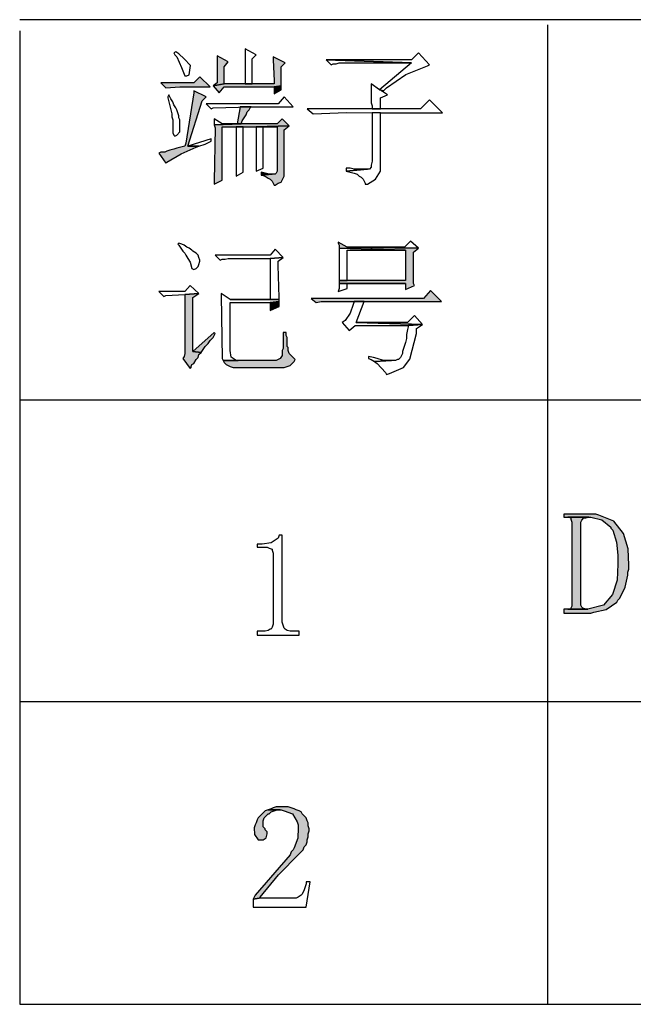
# Model space of a CAD drawing. Header units: millimetres. Extents: x 32176 to 33823, y 9936 to 11145.
# Tile 2 of 43: x 32389 to 32402, y 9945 to 9966. Entities that reach past the tile are written whole.
import ezdxf

# ---------------------------------------------------------------- set-up
doc = ezdxf.new("R2010")
doc.units = ezdxf.units.MM
doc.layers.add('Z_entity', color=7, linetype='Continuous')
doc.layers.add('Z_Mask_solid', color=7, linetype='Continuous')

msp = doc.modelspace()

# ---------------------------------------------------------------- hatches: boundary and pattern name
at = {"layer": 'Z_Mask_solid'}
for points in [[(32392.989, 9964.866), (32392.989, 9964.823), (32392.989, 9964.378), (32392.989, 9964.294), (32392.904, 9964.23), (32393.137, 9964.273), (32393.137, 9964.633), (32393.222, 9964.739)], [(32394.175, 9964.844), (32394.175, 9964.781), (32394.196, 9964.336), (32394.196, 9964.273), (32393.137, 9964.273), (32392.904, 9964.23), (32393.031, 9964.082), (32393.137, 9964.209), (32394.196, 9964.209), (32394.344, 9964.23), (32394.344, 9964.273), (32394.344, 9964.633), (32394.429, 9964.717)], [(32392.628, 9964.421), (32392.501, 9964.294), (32391.802, 9964.294), (32391.908, 9964.188), (32392.205, 9964.209), (32392.84, 9964.209)], [(32392.501, 9964.124), (32392.501, 9964.082), (32392.332, 9963.023), (32392.311, 9962.959), (32392.141, 9962.917), (32392.078, 9962.896), (32391.993, 9962.875), (32391.93, 9962.853), (32391.887, 9962.832), (32391.802, 9962.832), (32391.76, 9962.811), (32391.908, 9962.599), (32391.93, 9962.621), (32392.227, 9962.795), (32392.544, 9962.938), (32392.607, 9962.959), (32392.374, 9962.959), (32392.671, 9963.912), (32392.756, 9963.997)], [(32394.344, 9964.23), (32394.196, 9964.209), (32394.196, 9964.061), (32394.344, 9964.145), (32394.344, 9964.167)], [(32393.709, 9963.785), (32393.476, 9963.785), (32393.412, 9963.425), (32393.094, 9963.425), (32393.497, 9963.425), (32393.518, 9963.489), (32393.603, 9963.616), (32393.624, 9963.68), (32393.666, 9963.722), (32393.687, 9963.764)], [(32394.365, 9963.531), (32394.259, 9963.425), (32393.497, 9963.425), (32392.925, 9963.404), (32392.946, 9963.341), (32392.925, 9962.218), (32392.925, 9962.155), (32393.094, 9962.239), (32393.094, 9963.362), (32393.815, 9963.362), (32394.514, 9963.383)], [(32394.514, 9963.383), (32393.815, 9963.362), (32394.259, 9963.362), (32394.259, 9962.43), (32394.238, 9962.388), (32394.217, 9962.366), (32394.153, 9962.366), (32393.92, 9962.345), (32393.942, 9962.345), (32394.005, 9962.324), (32394.069, 9962.282), (32394.111, 9962.26), (32394.153, 9962.218), (32394.196, 9962.133), (32394.217, 9962.133), (32394.281, 9962.176), (32394.344, 9962.197), (32394.408, 9962.324), (32394.408, 9963.298)], [(32393.92, 9962.409), (32393.92, 9962.345), (32394.153, 9962.366), (32394.09, 9962.366), (32394.005, 9962.388)], [(32395.551, 9960.926), (32395.551, 9960.905), (32395.573, 9960.863), (32395.573, 9960.799), (32396.97, 9960.757), (32396.97, 9960.121), (32395.573, 9960.121), (32395.573, 9960.058), (32396.97, 9960.058), (32396.97, 9959.931), (32397.161, 9960.015), (32397.14, 9960.058), (32397.14, 9960.714), (32397.246, 9960.799), (32395.742, 9960.82)], [(32397.5, 9959.909), (32397.352, 9959.74), (32394.979, 9959.74), (32395.085, 9959.655), (32395.191, 9959.676), (32397.733, 9959.676)], [(32392.607, 9959.846), (32392.311, 9959.825), (32392.311, 9958.575), (32392.29, 9958.512), (32392.268, 9958.469), (32392.417, 9958.257), (32392.438, 9958.279), (32392.438, 9958.3), (32392.459, 9958.342), (32392.501, 9958.363), (32392.544, 9958.448), (32392.586, 9958.49), (32392.607, 9958.554), (32392.65, 9958.596), (32392.48, 9958.617), (32392.48, 9959.761)], [(32394.302, 9959.676), (32394.111, 9959.655), (32394.111, 9959.486), (32394.302, 9959.571), (32394.302, 9959.634)], [(32392.925, 9959.02), (32392.48, 9958.617), (32392.65, 9958.596), (32392.734, 9958.723), (32392.798, 9958.787), (32392.84, 9958.85), (32392.904, 9958.914), (32392.946, 9958.999)], [(32394.45, 9959.02), (32394.386, 9959.02), (32394.386, 9958.681), (32394.365, 9958.639), (32394.365, 9958.533), (32394.323, 9958.469), (32394.238, 9958.427), (32393.116, 9958.427), (32393.137, 9958.385), (32393.179, 9958.342), (32393.264, 9958.3), (32393.327, 9958.279), (32394.408, 9958.279), (32394.471, 9958.3), (32394.535, 9958.321), (32394.619, 9958.406), (32394.641, 9958.448), (32394.514, 9958.575), (32394.492, 9958.639), (32394.492, 9958.702), (32394.471, 9958.723), (32394.471, 9958.914), (32394.45, 9958.956)], [(32400.868, 9955.186), (32400.317, 9955.186), (32400.317, 9955.123), (32400.889, 9955.123), (32401.122, 9955.065), (32401.312, 9954.911), (32401.312, 9954.89), (32401.355, 9954.847), (32401.435, 9954.589), (32401.461, 9954.318), (32401.461, 9954.127), (32401.445, 9953.791), (32401.352, 9953.485), (32401.155, 9953.262), (32400.825, 9953.174), (32400.317, 9953.174), (32400.317, 9953.09), (32400.889, 9953.09), (32400.952, 9953.111), (32401.218, 9953.167), (32401.439, 9953.322), (32401.461, 9953.365), (32401.503, 9953.407), (32401.617, 9953.641), (32401.672, 9953.894), (32401.672, 9953.958), (32401.694, 9954.021), (32401.694, 9954.106), (32401.68, 9954.448), (32401.578, 9954.777), (32401.375, 9955.034), (32401.058, 9955.165), (32400.995, 9955.186), (32400.931, 9955.186)], [(32400.402, 9955.123), (32400.423, 9955.123), (32400.465, 9955.102), (32400.465, 9955.08), (32400.486, 9955.017), (32400.486, 9953.238), (32400.465, 9953.195), (32400.465, 9953.174), (32400.402, 9953.174), (32400.825, 9953.174), (32400.783, 9953.174), (32400.719, 9953.195), (32400.698, 9953.217), (32400.677, 9953.259), (32400.677, 9955.017), (32400.698, 9955.059), (32400.74, 9955.102), (32400.783, 9955.102), (32400.846, 9955.123)], [(32394.344, 9949.002), (32394.238, 9949.002), (32394.175, 9948.981), (32394.132, 9948.959), (32394.069, 9948.938), (32394.344, 9948.938), (32394.408, 9948.917), (32394.584, 9948.853), (32394.683, 9948.684), (32394.704, 9948.621), (32394.704, 9948.557), (32394.695, 9948.336), (32394.619, 9948.133), (32394.598, 9948.091), (32394.556, 9948.049), (32394.535, 9947.985), (32393.793, 9947.138), (32393.751, 9947.053), (32393.878, 9947.074), (32393.899, 9947.096), (32394.29, 9947.564), (32394.725, 9948.006), (32394.81, 9948.091), (32394.831, 9948.155), (32394.874, 9948.197), (32394.895, 9948.26), (32394.895, 9948.303), (32394.916, 9948.366), (32394.916, 9948.43), (32394.937, 9948.493), (32394.937, 9948.536), (32394.916, 9948.599), (32394.916, 9948.663), (32394.895, 9948.705), (32394.874, 9948.769), (32394.789, 9948.854), (32394.768, 9948.896), (32394.725, 9948.917), (32394.662, 9948.938), (32394.619, 9948.959), (32394.556, 9948.981), (32394.492, 9949.002), (32394.429, 9949.002)], [(32394.069, 9948.938), (32394.005, 9948.917), (32393.857, 9948.769), (32393.836, 9948.726), (32393.815, 9948.663), (32393.793, 9948.621), (32393.772, 9948.557), (32393.781, 9948.418), (32393.857, 9948.303), (32393.963, 9948.303), (32394.026, 9948.345), (32394.048, 9948.43), (32394.048, 9948.472), (32394.005, 9948.515), (32394.005, 9948.536), (32393.963, 9948.578), (32393.963, 9948.705), (32393.984, 9948.769), (32394.069, 9948.854), (32394.09, 9948.854), (32394.132, 9948.896), (32394.259, 9948.938), (32394.323, 9948.938)]]:
    msp.add_hatch(color=18, dxfattribs=at).paths.add_polyline_path(points)

# ---------------------------------------------------------------- linework, layer by layer
at = {"layer": 'Z_entity', "color": 7}
for p, q in [((32418.489, 9965.628), (32388.816, 9965.628)), ((32399.978, 9965.522), (32399.978, 9944.829)), ((32388.816, 9965.395), (32388.816, 9944.829)), ((32392.12, 9964.95), (32392.078, 9964.929)), ((32392.078, 9964.929), (32392.099, 9964.887)), ((32392.184, 9964.908), (32392.12, 9964.95)), ((32392.29, 9964.802), (32392.184, 9964.908)), ((32393.582, 9965.014), (32393.582, 9964.993)), ((32393.815, 9964.887), (32393.582, 9965.014)), ((32393.582, 9964.993), (32393.582, 9964.357)), ((32397.246, 9964.929), (32397.097, 9964.781)), ((32397.479, 9964.675), (32397.246, 9964.929)), ((32392.099, 9964.887), (32392.141, 9964.844)), ((32392.141, 9964.844), (32392.24, 9964.616)), ((32392.425, 9964.658), (32392.29, 9964.802)), ((32392.989, 9964.866), (32392.989, 9964.823)), ((32393.222, 9964.739), (32392.989, 9964.866)), ((32392.989, 9964.823), (32392.989, 9964.378)), ((32393.137, 9964.633), (32393.222, 9964.739)), ((32393.73, 9964.802), (32393.815, 9964.887)), ((32393.73, 9964.273), (32393.73, 9964.802)), ((32394.175, 9964.844), (32394.175, 9964.781)), ((32394.429, 9964.717), (32394.175, 9964.844)), ((32394.175, 9964.781), (32394.196, 9964.336)), ((32394.344, 9964.633), (32394.429, 9964.717)), ((32397.097, 9964.781), (32395.297, 9964.781)), ((32395.297, 9964.781), (32397.097, 9964.717)), ((32395.297, 9964.781), (32395.403, 9964.675)), ((32397.097, 9964.717), (32395.297, 9964.781)), ((32395.403, 9964.675), (32395.445, 9964.696)), ((32395.445, 9964.696), (32395.509, 9964.696)), ((32395.509, 9964.696), (32395.573, 9964.717)), ((32395.573, 9964.717), (32397.097, 9964.717)), ((32397.097, 9964.717), (32396.42, 9964.145)), ((32392.24, 9964.616), (32392.311, 9964.442)), ((32392.396, 9964.463), (32392.425, 9964.658)), ((32393.137, 9964.273), (32393.137, 9964.633)), ((32394.344, 9964.273), (32394.344, 9964.633)), ((32396.982, 9964.468), (32397.436, 9964.654)), ((32397.436, 9964.654), (32397.479, 9964.675)), ((32392.501, 9964.294), (32391.802, 9964.294)), ((32391.802, 9964.294), (32391.908, 9964.188)), ((32392.311, 9964.442), (32392.353, 9964.442)), ((32392.353, 9964.442), (32392.396, 9964.463)), ((32392.628, 9964.421), (32392.501, 9964.294)), ((32392.84, 9964.209), (32392.628, 9964.421)), ((32392.989, 9964.294), (32392.904, 9964.23)), ((32392.904, 9964.23), (32393.137, 9964.273)), ((32393.137, 9964.273), (32392.904, 9964.23)), ((32392.989, 9964.378), (32392.989, 9964.294)), ((32394.196, 9964.273), (32393.137, 9964.273)), ((32393.582, 9964.357), (32393.582, 9964.273)), ((32393.582, 9964.273), (32393.73, 9964.273)), ((32394.196, 9964.336), (32394.196, 9964.273)), ((32394.344, 9964.23), (32394.344, 9964.273)), ((32396.25, 9964.273), (32396.25, 9963.87)), ((32396.42, 9964.145), (32396.25, 9964.273)), ((32396.568, 9964.188), (32396.982, 9964.468)), ((32391.908, 9964.188), (32392.205, 9964.209)), ((32392.205, 9964.209), (32392.84, 9964.209)), ((32392.501, 9964.082), (32392.332, 9963.023)), ((32392.501, 9964.124), (32392.501, 9964.082)), ((32392.756, 9963.997), (32392.501, 9964.124)), ((32392.904, 9964.23), (32393.031, 9964.082)), ((32393.031, 9964.082), (32393.137, 9964.209)), ((32393.137, 9964.209), (32394.196, 9964.209)), ((32394.196, 9964.209), (32394.344, 9964.23)), ((32394.344, 9964.23), (32394.196, 9964.209)), ((32394.196, 9964.209), (32394.196, 9964.061)), ((32394.196, 9964.061), (32394.344, 9964.145)), ((32394.344, 9964.167), (32394.344, 9964.23)), ((32394.344, 9964.145), (32394.344, 9964.167)), ((32396.42, 9964.145), (32396.504, 9964.124)), ((32396.504, 9964.124), (32396.42, 9964.145)), ((32396.589, 9964.04), (32396.462, 9964.124)), ((32396.462, 9964.124), (32396.504, 9964.124)), ((32396.504, 9964.124), (32396.568, 9964.188)), ((32391.972, 9964.04), (32391.951, 9963.997)), ((32391.951, 9963.997), (32391.951, 9963.976)), ((32391.951, 9963.976), (32392.035, 9963.637)), ((32392.014, 9963.955), (32391.972, 9964.04)), ((32392.057, 9963.891), (32392.014, 9963.955)), ((32392.078, 9963.828), (32392.057, 9963.891)), ((32392.374, 9962.959), (32392.671, 9963.912)), ((32392.671, 9963.912), (32392.756, 9963.997)), ((32394.408, 9963.997), (32394.281, 9963.849)), ((32394.598, 9963.785), (32394.408, 9963.997)), ((32396.25, 9963.87), (32396.271, 9963.807)), ((32396.441, 9963.976), (32396.589, 9964.04)), ((32396.441, 9963.743), (32396.441, 9963.976)), ((32397.479, 9963.934), (32397.288, 9963.743)), ((32397.754, 9963.658), (32397.479, 9963.934)), ((32392.12, 9963.764), (32392.078, 9963.828)), ((32392.141, 9963.722), (32392.12, 9963.764)), ((32392.184, 9963.595), (32392.141, 9963.722)), ((32394.281, 9963.849), (32392.756, 9963.849)), ((32392.756, 9963.849), (32392.861, 9963.743)), ((32392.861, 9963.743), (32392.904, 9963.764)), ((32392.904, 9963.764), (32393.709, 9963.785)), ((32393.476, 9963.785), (32393.412, 9963.425)), ((32393.709, 9963.785), (32393.476, 9963.785)), ((32393.603, 9963.616), (32393.624, 9963.68)), ((32393.624, 9963.68), (32393.666, 9963.722)), ((32393.666, 9963.722), (32393.687, 9963.764)), ((32393.687, 9963.764), (32393.709, 9963.785)), ((32393.709, 9963.785), (32394.598, 9963.785)), ((32397.288, 9963.743), (32394.895, 9963.743)), ((32394.895, 9963.743), (32395.022, 9963.637)), ((32395.022, 9963.637), (32395.728, 9963.668)), ((32395.728, 9963.668), (32396.441, 9963.658)), ((32396.271, 9963.807), (32396.271, 9963.743)), ((32396.271, 9963.743), (32396.441, 9963.743)), ((32396.441, 9963.658), (32396.271, 9963.658)), ((32396.271, 9963.658), (32396.271, 9962.642)), ((32396.441, 9963.658), (32397.754, 9963.658)), ((32396.441, 9962.493), (32396.441, 9963.658)), ((32392.035, 9963.637), (32392.035, 9963.574)), ((32392.035, 9963.574), (32392.057, 9963.51)), ((32392.057, 9963.51), (32392.057, 9963.235)), ((32392.184, 9963.552), (32392.184, 9963.595)), ((32392.205, 9963.51), (32392.184, 9963.552)), ((32392.205, 9963.256), (32392.205, 9963.51)), ((32392.925, 9963.531), (32392.925, 9963.404)), ((32393.094, 9963.425), (32392.925, 9963.531)), ((32393.497, 9963.425), (32393.518, 9963.489)), ((32393.518, 9963.489), (32393.603, 9963.616)), ((32394.365, 9963.531), (32394.259, 9963.425)), ((32394.514, 9963.383), (32394.365, 9963.531)), ((32392.057, 9963.235), (32392.078, 9963.192)), ((32392.141, 9963.192), (32392.205, 9963.256)), ((32393.497, 9963.425), (32392.925, 9963.404)), ((32392.925, 9963.404), (32393.497, 9963.425)), ((32392.925, 9963.404), (32392.946, 9963.341)), ((32392.946, 9963.341), (32392.925, 9962.218)), ((32393.412, 9963.425), (32393.094, 9963.425)), ((32393.094, 9963.425), (32393.497, 9963.425)), ((32393.497, 9963.425), (32393.094, 9963.425)), ((32393.094, 9962.239), (32393.094, 9963.362)), ((32393.094, 9963.362), (32393.815, 9963.362)), ((32393.539, 9963.362), (32393.391, 9963.362)), ((32393.391, 9963.362), (32393.391, 9962.324)), ((32394.259, 9963.425), (32393.497, 9963.425)), ((32393.539, 9962.409), (32393.539, 9963.362)), ((32393.815, 9963.362), (32394.514, 9963.383)), ((32394.514, 9963.383), (32393.815, 9963.362)), ((32393.815, 9963.362), (32394.259, 9963.362)), ((32393.815, 9963.362), (32393.815, 9962.43)), ((32394.259, 9963.362), (32393.815, 9963.362)), ((32393.963, 9962.493), (32393.963, 9963.362)), ((32393.963, 9963.362), (32394.259, 9963.362)), ((32394.259, 9963.362), (32394.259, 9962.43)), ((32394.408, 9963.298), (32394.514, 9963.383)), ((32394.408, 9962.324), (32394.408, 9963.298)), ((32392.078, 9963.192), (32392.099, 9963.171)), ((32392.099, 9963.171), (32392.141, 9963.192)), ((32392.332, 9963.023), (32392.311, 9962.959)), ((32392.861, 9963.108), (32392.374, 9962.959)), ((32392.734, 9963.002), (32392.819, 9963.044)), ((32392.819, 9963.044), (32392.861, 9963.065)), ((32392.861, 9963.065), (32392.861, 9963.108)), ((32391.802, 9962.832), (32391.76, 9962.811)), ((32391.887, 9962.832), (32391.802, 9962.832)), ((32391.93, 9962.853), (32391.887, 9962.832)), ((32391.993, 9962.875), (32391.93, 9962.853)), ((32392.078, 9962.896), (32391.993, 9962.875)), ((32392.141, 9962.917), (32392.078, 9962.896)), ((32392.311, 9962.959), (32392.141, 9962.917)), ((32392.227, 9962.795), (32392.544, 9962.938)), ((32392.607, 9962.959), (32392.374, 9962.959)), ((32392.374, 9962.959), (32392.607, 9962.959)), ((32392.544, 9962.938), (32392.607, 9962.959)), ((32392.607, 9962.959), (32392.734, 9963.002)), ((32391.76, 9962.811), (32391.908, 9962.599)), ((32391.908, 9962.599), (32391.93, 9962.621)), ((32391.93, 9962.621), (32392.227, 9962.795)), ((32396.271, 9962.642), (32396.25, 9962.557)), ((32393.391, 9962.324), (32393.539, 9962.409)), ((32393.815, 9962.43), (32393.963, 9962.493)), ((32393.92, 9962.409), (32393.92, 9962.345)), ((32394.005, 9962.388), (32393.92, 9962.409)), ((32394.259, 9962.43), (32394.238, 9962.388)), ((32395.721, 9962.493), (32395.721, 9962.43)), ((32395.805, 9962.493), (32395.721, 9962.493)), ((32396.166, 9962.472), (32395.721, 9962.43)), ((32395.721, 9962.43), (32396.166, 9962.472)), ((32395.721, 9962.43), (32395.89, 9962.388)), ((32395.89, 9962.472), (32395.805, 9962.493)), ((32396.166, 9962.472), (32395.89, 9962.472)), ((32396.208, 9962.472), (32396.166, 9962.472)), ((32396.25, 9962.515), (32396.208, 9962.472)), ((32396.25, 9962.557), (32396.25, 9962.515)), ((32396.336, 9962.258), (32396.441, 9962.43)), ((32396.441, 9962.43), (32396.441, 9962.493)), ((32392.925, 9962.155), (32393.094, 9962.239)), ((32392.925, 9962.218), (32392.925, 9962.155)), ((32394.153, 9962.366), (32393.92, 9962.345)), ((32393.92, 9962.345), (32394.153, 9962.366)), ((32393.92, 9962.345), (32393.942, 9962.345)), ((32393.942, 9962.345), (32394.005, 9962.324)), ((32394.09, 9962.366), (32394.005, 9962.388)), ((32394.005, 9962.324), (32394.069, 9962.282)), ((32394.069, 9962.282), (32394.111, 9962.26)), ((32394.153, 9962.366), (32394.09, 9962.366)), ((32394.111, 9962.26), (32394.153, 9962.218)), ((32394.217, 9962.366), (32394.153, 9962.366)), ((32394.153, 9962.218), (32394.196, 9962.133)), ((32394.238, 9962.388), (32394.217, 9962.366)), ((32394.281, 9962.176), (32394.344, 9962.197)), ((32394.344, 9962.197), (32394.408, 9962.324)), ((32395.89, 9962.388), (32395.954, 9962.366)), ((32395.954, 9962.366), (32395.996, 9962.324)), ((32395.996, 9962.324), (32396.038, 9962.303)), ((32396.038, 9962.303), (32396.081, 9962.26)), ((32396.081, 9962.26), (32396.123, 9962.176)), ((32396.166, 9962.155), (32396.336, 9962.258)), ((32394.196, 9962.133), (32394.217, 9962.133)), ((32394.217, 9962.133), (32394.281, 9962.176)), ((32396.123, 9962.176), (32396.123, 9962.155)), ((32396.123, 9962.155), (32396.166, 9962.155)), ((32397.076, 9960.947), (32396.949, 9960.82)), ((32397.246, 9960.799), (32397.076, 9960.947)), ((32392.184, 9960.905), (32392.163, 9960.884)), ((32392.163, 9960.884), (32392.184, 9960.863)), ((32392.247, 9960.884), (32392.184, 9960.905)), ((32392.184, 9960.863), (32392.268, 9960.735)), ((32392.29, 9960.863), (32392.247, 9960.884)), ((32392.268, 9960.735), (32392.311, 9960.693)), ((32392.353, 9960.82), (32392.29, 9960.863)), ((32392.396, 9960.799), (32392.353, 9960.82)), ((32392.459, 9960.757), (32392.396, 9960.799)), ((32392.48, 9960.735), (32392.459, 9960.757)), ((32392.544, 9960.693), (32392.48, 9960.735)), ((32394.217, 9960.778), (32394.111, 9960.651)), ((32394.386, 9960.608), (32394.217, 9960.778)), ((32395.551, 9960.926), (32395.551, 9960.905)), ((32395.742, 9960.82), (32395.551, 9960.926)), ((32395.551, 9960.905), (32395.573, 9960.863)), ((32395.573, 9960.863), (32395.573, 9960.799)), ((32395.573, 9960.799), (32396.97, 9960.757)), ((32395.573, 9960.799), (32395.573, 9960.735)), ((32396.97, 9960.757), (32395.573, 9960.799)), ((32395.573, 9960.735), (32395.573, 9960.185)), ((32396.949, 9960.82), (32395.742, 9960.82)), ((32395.742, 9960.82), (32397.246, 9960.799)), ((32397.246, 9960.799), (32395.742, 9960.82)), ((32395.742, 9960.121), (32395.742, 9960.757)), ((32395.742, 9960.757), (32396.97, 9960.757)), ((32396.97, 9960.757), (32396.97, 9960.121)), ((32397.14, 9960.714), (32397.246, 9960.799)), ((32392.311, 9960.693), (32392.332, 9960.651)), ((32392.332, 9960.651), (32392.374, 9960.587)), ((32392.374, 9960.587), (32392.417, 9960.503)), ((32392.586, 9960.651), (32392.544, 9960.693)), ((32392.607, 9960.608), (32392.586, 9960.651)), ((32392.628, 9960.545), (32392.607, 9960.608)), ((32392.628, 9960.524), (32392.628, 9960.545)), ((32394.111, 9960.651), (32392.946, 9960.651)), ((32392.946, 9960.651), (32393.052, 9960.545)), ((32393.052, 9960.545), (32393.094, 9960.566)), ((32393.094, 9960.566), (32393.158, 9960.566)), ((32393.158, 9960.566), (32393.222, 9960.587)), ((32393.222, 9960.587), (32394.111, 9960.587)), ((32394.111, 9960.587), (32394.386, 9960.608)), ((32394.386, 9960.608), (32394.111, 9960.587)), ((32394.111, 9960.587), (32394.111, 9959.719)), ((32394.281, 9960.524), (32394.386, 9960.608)), ((32397.14, 9960.058), (32397.14, 9960.714)), ((32392.417, 9960.503), (32392.459, 9960.375)), ((32392.459, 9960.375), (32392.501, 9960.354)), ((32392.501, 9960.354), (32392.544, 9960.375)), ((32392.544, 9960.375), (32392.586, 9960.418)), ((32392.586, 9960.418), (32392.607, 9960.46)), ((32392.607, 9960.46), (32392.628, 9960.524)), ((32394.281, 9960.439), (32394.281, 9960.524)), ((32394.302, 9959.761), (32394.281, 9960.439)), ((32395.573, 9960.185), (32395.573, 9960.121)), ((32396.97, 9960.121), (32395.573, 9960.121)), ((32395.573, 9960.121), (32395.573, 9960.058)), ((32395.573, 9960.121), (32395.742, 9960.121)), ((32392.417, 9960.015), (32392.311, 9959.888)), ((32392.607, 9959.846), (32392.417, 9960.015)), ((32395.573, 9959.952), (32395.551, 9959.888)), ((32395.551, 9959.888), (32395.742, 9959.952)), ((32395.573, 9960.058), (32396.97, 9960.058)), ((32395.573, 9960.058), (32395.573, 9959.952)), ((32396.97, 9960.058), (32395.573, 9960.058)), ((32395.742, 9959.952), (32395.742, 9960.058)), ((32395.742, 9960.058), (32396.97, 9960.058)), ((32396.97, 9960.058), (32396.97, 9959.931)), ((32396.97, 9959.931), (32397.161, 9960.015)), ((32397.161, 9960.015), (32397.14, 9960.058)), ((32397.5, 9959.909), (32397.352, 9959.74)), ((32397.733, 9959.676), (32397.5, 9959.909)), ((32392.311, 9959.888), (32391.76, 9959.888)), ((32391.76, 9959.888), (32391.866, 9959.782)), ((32391.866, 9959.782), (32391.908, 9959.804)), ((32391.908, 9959.804), (32392.311, 9959.825)), ((32392.311, 9959.825), (32392.607, 9959.846)), ((32392.607, 9959.846), (32392.311, 9959.825)), ((32392.311, 9959.825), (32392.311, 9958.575)), ((32392.48, 9959.761), (32392.607, 9959.846)), ((32392.48, 9958.617), (32392.48, 9959.761)), ((32393.073, 9959.846), (32393.073, 9959.804)), ((32393.264, 9959.719), (32393.073, 9959.846)), ((32393.073, 9959.804), (32393.094, 9958.469)), ((32394.111, 9959.719), (32393.264, 9959.719)), ((32393.264, 9959.719), (32394.302, 9959.719)), ((32394.302, 9959.719), (32393.264, 9959.719)), ((32394.302, 9959.719), (32394.302, 9959.761)), ((32394.302, 9959.676), (32394.302, 9959.719)), ((32397.352, 9959.74), (32394.979, 9959.74)), ((32394.979, 9959.74), (32395.085, 9959.655)), ((32393.264, 9958.639), (32393.264, 9959.655)), ((32393.264, 9959.655), (32394.111, 9959.655)), ((32394.111, 9959.655), (32394.302, 9959.676)), ((32394.302, 9959.676), (32394.111, 9959.655)), ((32394.111, 9959.655), (32394.111, 9959.486)), ((32394.111, 9959.486), (32394.302, 9959.571)), ((32394.302, 9959.634), (32394.302, 9959.676)), ((32394.302, 9959.571), (32394.302, 9959.634)), ((32395.085, 9959.655), (32395.191, 9959.676)), ((32395.191, 9959.676), (32397.733, 9959.676)), ((32395.869, 9959.613), (32395.803, 9959.429)), ((32395.89, 9959.676), (32395.869, 9959.613)), ((32396.102, 9959.676), (32395.89, 9959.676)), ((32395.933, 9959.232), (32396.102, 9959.676)), ((32395.803, 9959.429), (32395.7, 9959.274)), ((32397.161, 9959.38), (32397.013, 9959.232)), ((32397.33, 9959.189), (32397.161, 9959.38)), ((32395.7, 9959.274), (32395.636, 9959.232)), ((32395.636, 9959.232), (32395.784, 9959.062)), ((32395.784, 9959.062), (32395.911, 9959.168)), ((32395.911, 9959.168), (32397.034, 9959.168)), ((32397.33, 9959.189), (32395.933, 9959.232)), ((32397.013, 9959.232), (32395.933, 9959.232)), ((32395.933, 9959.232), (32397.33, 9959.189)), ((32397.013, 9959.083), (32396.992, 9958.978)), ((32397.034, 9959.168), (32397.013, 9959.083)), ((32397.034, 9959.168), (32397.33, 9959.189)), ((32397.33, 9959.189), (32397.034, 9959.168)), ((32397.203, 9959.105), (32397.33, 9959.189)), ((32397.203, 9958.999), (32397.203, 9959.105)), ((32392.925, 9959.02), (32392.48, 9958.617)), ((32392.84, 9958.85), (32392.904, 9958.914)), ((32392.904, 9958.914), (32392.946, 9958.999)), ((32392.946, 9958.999), (32392.925, 9959.02)), ((32394.45, 9959.02), (32394.386, 9959.02)), ((32394.386, 9959.02), (32394.386, 9958.681)), ((32394.45, 9958.956), (32394.45, 9959.02)), ((32394.471, 9958.914), (32394.45, 9958.956)), ((32394.471, 9958.723), (32394.471, 9958.914)), ((32396.992, 9958.893), (32396.97, 9958.808)), ((32396.992, 9958.978), (32396.992, 9958.893)), ((32397.066, 9958.459), (32397.203, 9958.999)), ((32392.65, 9958.596), (32392.734, 9958.723)), ((32392.734, 9958.723), (32392.798, 9958.787)), ((32392.798, 9958.787), (32392.84, 9958.85)), ((32394.386, 9958.681), (32394.365, 9958.639)), ((32394.492, 9958.702), (32394.471, 9958.723)), ((32394.492, 9958.639), (32394.492, 9958.702)), ((32396.97, 9958.808), (32396.907, 9958.617)), ((32392.29, 9958.512), (32392.268, 9958.469)), ((32392.268, 9958.469), (32392.417, 9958.257)), ((32392.311, 9958.575), (32392.29, 9958.512)), ((32392.65, 9958.596), (32392.48, 9958.617)), ((32392.48, 9958.617), (32392.65, 9958.596)), ((32392.501, 9958.363), (32392.544, 9958.448)), ((32392.544, 9958.448), (32392.586, 9958.49)), ((32392.586, 9958.49), (32392.607, 9958.554)), ((32392.607, 9958.554), (32392.65, 9958.596)), ((32393.094, 9958.469), (32393.116, 9958.427)), ((32393.286, 9958.502), (32393.264, 9958.639)), ((32393.391, 9958.427), (32393.286, 9958.502)), ((32394.323, 9958.469), (32394.238, 9958.427)), ((32394.365, 9958.533), (32394.323, 9958.469)), ((32394.365, 9958.639), (32394.365, 9958.533)), ((32394.514, 9958.575), (32394.492, 9958.639)), ((32394.641, 9958.448), (32394.514, 9958.575)), ((32394.619, 9958.406), (32394.641, 9958.448)), ((32396.187, 9958.512), (32396.187, 9958.469)), ((32396.293, 9958.49), (32396.187, 9958.512)), ((32396.187, 9958.469), (32396.25, 9958.448)), ((32396.25, 9958.448), (32396.314, 9958.406)), ((32396.377, 9958.469), (32396.293, 9958.49)), ((32396.504, 9958.427), (32396.377, 9958.469)), ((32396.801, 9958.448), (32396.759, 9958.427)), ((32396.822, 9958.448), (32396.801, 9958.448)), ((32396.864, 9958.49), (32396.822, 9958.448)), ((32396.907, 9958.575), (32396.864, 9958.49)), ((32396.907, 9958.617), (32396.907, 9958.575)), ((32396.928, 9958.282), (32397.066, 9958.459)), ((32392.417, 9958.257), (32392.438, 9958.279)), ((32392.438, 9958.3), (32392.459, 9958.342)), ((32392.438, 9958.279), (32392.438, 9958.3)), ((32392.459, 9958.342), (32392.501, 9958.363)), ((32393.116, 9958.427), (32393.433, 9958.427)), ((32394.238, 9958.427), (32393.116, 9958.427)), ((32393.116, 9958.427), (32393.137, 9958.385)), ((32393.137, 9958.385), (32393.179, 9958.342)), ((32393.179, 9958.342), (32393.264, 9958.3)), ((32393.264, 9958.3), (32393.327, 9958.279)), ((32393.327, 9958.279), (32394.408, 9958.279)), ((32393.433, 9958.427), (32393.391, 9958.427)), ((32394.408, 9958.279), (32394.471, 9958.3)), ((32394.471, 9958.3), (32394.535, 9958.321)), ((32394.535, 9958.321), (32394.619, 9958.406)), ((32396.674, 9958.427), (32396.314, 9958.406)), ((32396.314, 9958.406), (32396.674, 9958.427)), ((32396.314, 9958.406), (32396.377, 9958.363)), ((32396.377, 9958.363), (32396.547, 9958.173)), ((32396.674, 9958.427), (32396.504, 9958.427)), ((32396.632, 9958.152), (32396.928, 9958.282)), ((32396.759, 9958.427), (32396.674, 9958.427)), ((32396.547, 9958.173), (32396.568, 9958.13)), ((32396.568, 9958.13), (32396.632, 9958.152)), ((32388.816, 9957.601), (32418.489, 9957.601)), ((32400.868, 9955.186), (32400.317, 9955.186)), ((32400.317, 9955.186), (32400.317, 9955.123)), ((32400.317, 9955.123), (32400.889, 9955.123)), ((32400.402, 9955.123), (32400.423, 9955.123)), ((32400.846, 9955.123), (32400.402, 9955.123)), ((32400.423, 9955.123), (32400.465, 9955.102)), ((32400.783, 9955.102), (32400.846, 9955.123)), ((32400.931, 9955.186), (32400.868, 9955.186)), ((32400.889, 9955.123), (32401.122, 9955.065)), ((32400.995, 9955.186), (32400.931, 9955.186)), ((32401.058, 9955.165), (32400.995, 9955.186)), ((32401.375, 9955.034), (32401.058, 9955.165)), ((32400.465, 9955.102), (32400.465, 9955.08)), ((32400.465, 9955.08), (32400.486, 9955.017)), ((32400.486, 9955.017), (32400.486, 9953.238)), ((32400.677, 9955.017), (32400.698, 9955.059)), ((32400.677, 9953.259), (32400.677, 9955.017)), ((32400.698, 9955.059), (32400.74, 9955.102)), ((32400.74, 9955.102), (32400.783, 9955.102)), ((32401.122, 9955.065), (32401.312, 9954.911)), ((32401.312, 9954.911), (32401.312, 9954.89)), ((32401.578, 9954.777), (32401.375, 9955.034)), ((32394.302, 9954.742), (32394.281, 9954.678)), ((32394.365, 9954.742), (32394.302, 9954.742)), ((32394.365, 9952.899), (32394.365, 9954.742)), ((32401.312, 9954.89), (32401.355, 9954.847)), ((32401.355, 9954.847), (32401.435, 9954.589)), ((32401.68, 9954.448), (32401.578, 9954.777)), ((32393.942, 9954.551), (32393.836, 9954.551)), ((32393.836, 9954.551), (32393.836, 9954.487)), ((32394.136, 9954.576), (32393.942, 9954.551)), ((32394.281, 9954.678), (32394.136, 9954.576)), ((32401.435, 9954.589), (32401.461, 9954.318)), ((32393.836, 9954.487), (32394.048, 9954.487)), ((32394.048, 9954.487), (32394.09, 9954.466)), ((32394.09, 9954.466), (32394.153, 9954.445)), ((32394.153, 9954.445), (32394.153, 9954.424)), ((32394.153, 9954.424), (32394.175, 9954.36)), ((32394.175, 9954.36), (32394.175, 9952.857)), ((32401.461, 9954.318), (32401.461, 9954.127)), ((32401.694, 9954.106), (32401.68, 9954.448)), ((32401.461, 9954.127), (32401.445, 9953.791)), ((32401.694, 9954.021), (32401.694, 9954.106)), ((32401.617, 9953.641), (32401.672, 9953.894)), ((32401.672, 9953.958), (32401.694, 9954.021)), ((32401.672, 9953.894), (32401.672, 9953.958)), ((32401.445, 9953.791), (32401.352, 9953.485)), ((32401.352, 9953.485), (32401.155, 9953.262)), ((32401.503, 9953.407), (32401.617, 9953.641)), ((32400.698, 9953.217), (32400.677, 9953.259)), ((32401.155, 9953.262), (32400.825, 9953.174)), ((32401.218, 9953.167), (32401.439, 9953.322)), ((32401.439, 9953.322), (32401.461, 9953.365)), ((32401.461, 9953.365), (32401.503, 9953.407)), ((32400.825, 9953.174), (32400.317, 9953.174)), ((32400.317, 9953.174), (32400.317, 9953.09)), ((32400.317, 9953.09), (32400.889, 9953.09)), ((32400.465, 9953.174), (32400.402, 9953.174)), ((32400.402, 9953.174), (32400.825, 9953.174)), ((32400.486, 9953.238), (32400.465, 9953.195)), ((32400.465, 9953.195), (32400.465, 9953.174)), ((32400.719, 9953.195), (32400.698, 9953.217)), ((32400.783, 9953.174), (32400.719, 9953.195)), ((32400.825, 9953.174), (32400.783, 9953.174)), ((32400.889, 9953.09), (32400.952, 9953.111)), ((32400.952, 9953.111), (32401.218, 9953.167)), ((32394.175, 9952.857), (32394.153, 9952.793)), ((32394.408, 9952.772), (32394.365, 9952.899)), ((32394.005, 9952.708), (32393.836, 9952.708)), ((32393.836, 9952.708), (32393.836, 9952.624)), ((32393.836, 9952.624), (32394.725, 9952.624)), ((32394.069, 9952.729), (32394.005, 9952.708)), ((32394.111, 9952.751), (32394.069, 9952.729)), ((32394.132, 9952.751), (32394.111, 9952.751)), ((32394.153, 9952.793), (32394.132, 9952.751)), ((32394.429, 9952.751), (32394.408, 9952.772)), ((32394.471, 9952.729), (32394.429, 9952.751)), ((32394.535, 9952.708), (32394.471, 9952.729)), ((32394.725, 9952.708), (32394.535, 9952.708)), ((32394.725, 9952.624), (32394.725, 9952.708)), ((32388.816, 9951.226), (32418.489, 9951.226)), ((32394.005, 9948.917), (32393.857, 9948.769)), ((32394.069, 9948.938), (32394.005, 9948.917)), ((32394.132, 9948.959), (32394.069, 9948.938)), ((32394.069, 9948.938), (32394.344, 9948.938)), ((32394.323, 9948.938), (32394.069, 9948.938)), ((32394.09, 9948.854), (32394.132, 9948.896)), ((32394.175, 9948.981), (32394.132, 9948.959)), ((32394.132, 9948.896), (32394.259, 9948.938)), ((32394.238, 9949.002), (32394.175, 9948.981)), ((32394.344, 9949.002), (32394.238, 9949.002)), ((32394.259, 9948.938), (32394.323, 9948.938)), ((32394.429, 9949.002), (32394.344, 9949.002)), ((32394.344, 9948.938), (32394.408, 9948.917)), ((32394.408, 9948.917), (32394.584, 9948.853)), ((32394.492, 9949.002), (32394.429, 9949.002)), ((32394.556, 9948.981), (32394.492, 9949.002)), ((32394.619, 9948.959), (32394.556, 9948.981)), ((32394.662, 9948.938), (32394.619, 9948.959)), ((32394.725, 9948.917), (32394.662, 9948.938)), ((32394.768, 9948.896), (32394.725, 9948.917)), ((32394.789, 9948.854), (32394.768, 9948.896)), ((32393.836, 9948.726), (32393.815, 9948.663)), ((32393.857, 9948.769), (32393.836, 9948.726)), ((32393.963, 9948.705), (32393.984, 9948.769)), ((32393.963, 9948.578), (32393.963, 9948.705)), ((32393.984, 9948.769), (32394.069, 9948.854)), ((32394.069, 9948.854), (32394.09, 9948.854)), ((32394.584, 9948.853), (32394.683, 9948.684)), ((32394.683, 9948.684), (32394.704, 9948.621)), ((32394.874, 9948.769), (32394.789, 9948.854)), ((32394.895, 9948.705), (32394.874, 9948.769)), ((32394.916, 9948.663), (32394.895, 9948.705)), ((32393.793, 9948.621), (32393.772, 9948.557)), ((32393.772, 9948.557), (32393.781, 9948.418)), ((32393.815, 9948.663), (32393.793, 9948.621)), ((32394.005, 9948.536), (32393.963, 9948.578)), ((32394.005, 9948.515), (32394.005, 9948.536)), ((32394.048, 9948.472), (32394.005, 9948.515)), ((32394.048, 9948.43), (32394.048, 9948.472)), ((32394.704, 9948.557), (32394.695, 9948.336)), ((32394.704, 9948.621), (32394.704, 9948.557)), ((32394.916, 9948.599), (32394.916, 9948.663)), ((32394.937, 9948.536), (32394.916, 9948.599)), ((32394.916, 9948.43), (32394.937, 9948.493)), ((32394.937, 9948.493), (32394.937, 9948.536)), ((32393.781, 9948.418), (32393.857, 9948.303)), ((32393.857, 9948.303), (32393.963, 9948.303)), ((32393.963, 9948.303), (32394.026, 9948.345)), ((32394.026, 9948.345), (32394.048, 9948.43)), ((32394.695, 9948.336), (32394.619, 9948.133)), ((32394.874, 9948.197), (32394.895, 9948.26)), ((32394.895, 9948.303), (32394.916, 9948.366)), ((32394.895, 9948.26), (32394.895, 9948.303)), ((32394.916, 9948.366), (32394.916, 9948.43)), ((32394.556, 9948.049), (32394.535, 9947.985)), ((32394.598, 9948.091), (32394.556, 9948.049)), ((32394.619, 9948.133), (32394.598, 9948.091)), ((32394.725, 9948.006), (32394.81, 9948.091)), ((32394.81, 9948.091), (32394.831, 9948.155)), ((32394.831, 9948.155), (32394.874, 9948.197)), ((32394.535, 9947.985), (32393.793, 9947.138)), ((32394.29, 9947.564), (32394.725, 9948.006)), ((32393.899, 9947.096), (32394.29, 9947.564)), ((32394.831, 9947.244), (32394.789, 9947.159)), ((32394.874, 9947.371), (32394.831, 9947.244)), ((32394.958, 9947.413), (32394.874, 9947.413)), ((32394.874, 9947.413), (32394.874, 9947.371)), ((32394.874, 9946.884), (32394.958, 9947.413)), ((32393.793, 9947.138), (32393.751, 9947.053)), ((32393.751, 9947.053), (32393.878, 9947.074)), ((32393.878, 9947.074), (32393.751, 9947.053)), ((32393.751, 9947.053), (32393.751, 9946.884)), ((32393.878, 9947.074), (32393.899, 9947.096)), ((32394.662, 9947.074), (32393.878, 9947.074)), ((32394.704, 9947.096), (32394.662, 9947.074)), ((32394.768, 9947.138), (32394.704, 9947.096)), ((32394.789, 9947.159), (32394.768, 9947.138)), ((32393.751, 9946.884), (32394.874, 9946.884)), ((32388.816, 9944.829), (32418.489, 9944.829))]:
    msp.add_line(p, q, dxfattribs=at)

doc.saveas('drawing.dxf')
